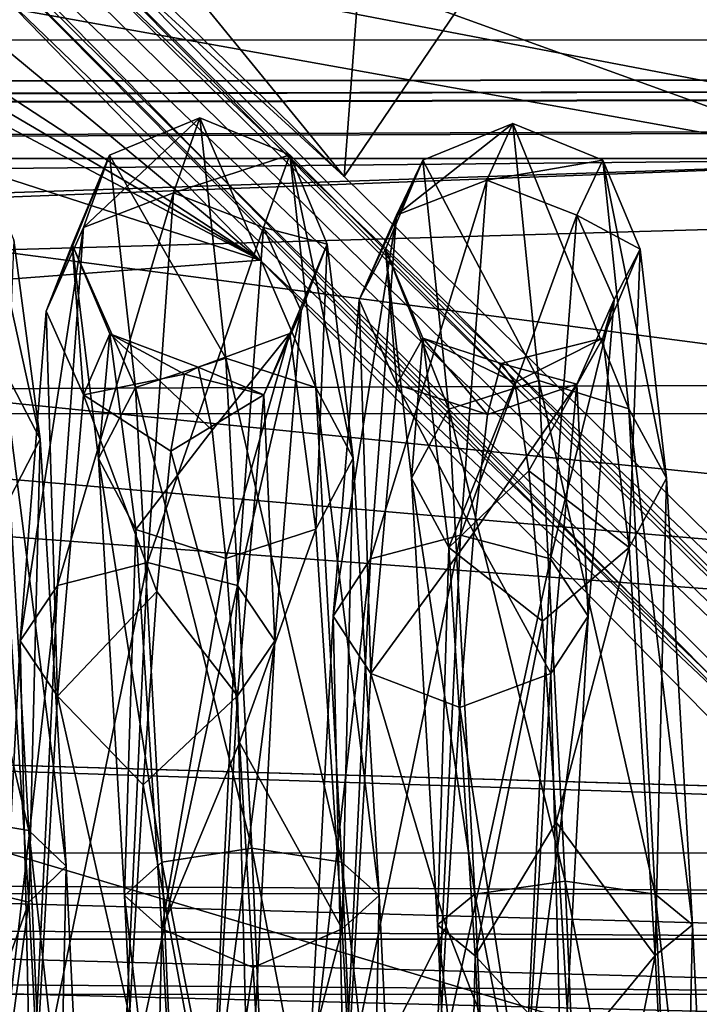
# Model space of a CAD drawing. Header units: millimetres. Extents: x -151 to 151, y -20 to 20.
# Tile 149 of 236: x 52.35 to 54.75, y -12.47 to -8.99. Entities that reach past the tile are written whole.
import ezdxf

# ---------------------------------------------------------------- set-up
doc = ezdxf.new("R2010")
doc.units = ezdxf.units.MM
doc.header["$LTSCALE"] = 65.185185
for name, color, linetype in [('175', 7, 'CONTINUOUS'), ('212', 7, 'CONTINUOUS'), ('213', 7, 'CONTINUOUS'), ('215', 7, 'CONTINUOUS'), ('216', 7, 'CONTINUOUS'), ('294', 7, 'CONTINUOUS'), ('4', 7, 'CONTINUOUS'), ('422', 7, 'CONTINUOUS'), ('423', 7, 'CONTINUOUS'), ('69', 7, 'CONTINUOUS')]:
    doc.layers.add(name, color=color, linetype=linetype)

msp = doc.modelspace()

# ---------------------------------------------------------------- linework, layer by layer
at = {"layer": '175', "linetype": 'CONTINUOUS'}
for points in [[(53.5905, -4.5862, 13.144), (53.1538, -6.5844, 13.1196), (69.6563, -11.9515, 13.054), (53.5905, -4.5862, 13.144)], [(64.2548, -8.9224, 13.091), (53.5905, -4.5862, 13.144), (69.6563, -11.9515, 13.054), (64.2548, -8.9224, 13.091)], [(53.1538, -6.5844, 13.1196), (52.5785, -8.489, 13.0963), (70.1418, -12.1494, 13.0516), (53.1538, -6.5844, 13.1196)], [(69.6563, -11.9515, 13.054), (53.1538, -6.5844, 13.1196), (70.1418, -12.1494, 13.0516), (69.6563, -11.9515, 13.054)], [(52.5785, -8.489, 13.0963), (52.4098, -8.7576, 13.093), (70.1418, -12.1494, 13.0516), (52.5785, -8.489, 13.0963)], [(52.4098, -8.7576, 13.093), (52.1452, -8.9224, 13.091), (70.1418, -12.1494, 13.0516), (52.4098, -8.7576, 13.093)], [(52.1452, -8.9224, 13.091), (50.1194, -9.5289, 13.0836), (70.1418, -12.1494, 13.0516), (52.1452, -8.9224, 13.091)], [(50.1194, -9.5289, 13.0836), (48.2424, -9.9344, 13.0786), (70.1418, -12.1494, 13.0516), (50.1194, -9.5289, 13.0836)], [(48.2424, -9.9344, 13.0786), (47.5948, -10.2086, 13.0753), (70.1418, -12.1494, 13.0516), (48.2424, -9.9344, 13.0786)], [(47.5948, -10.2086, 13.0753), (46.9948, -10.4205, 13.0727), (70.1418, -12.1494, 13.0516), (47.5948, -10.2086, 13.0753)], [(46.9948, -10.4205, 13.0727), (46.9583, -11.4658, 13.0599), (70.1418, -12.1494, 13.0516), (46.9948, -10.4205, 13.0727)], [(46.9583, -11.4658, 13.0599), (46.7421, -11.9531, 13.054), (145.25, -14.7531, 13.0197), (46.9583, -11.4658, 13.0599)], [(70.1418, -12.1494, 13.0516), (46.9583, -11.4658, 13.0599), (145.25, -14.7531, 13.0197), (70.1418, -12.1494, 13.0516)], [(17.6421, -11.9531, 13.054), (17.1582, -12.1494, 13.0516), (145.25, -14.7531, 13.0197), (17.6421, -11.9531, 13.054)], [(41.0418, -12.1494, 13.0516), (17.6421, -11.9531, 13.054), (145.25, -14.7531, 13.0197), (41.0418, -12.1494, 13.0516)], [(46.7421, -11.9531, 13.054), (46.2582, -12.1494, 13.0516), (145.25, -14.7531, 13.0197), (46.7421, -11.9531, 13.054)], [(145.25, -14.7531, 13.0197), (11.9418, -12.1494, 13.0516), (0, -14.7531, 13.0197), (145.25, -14.7531, 13.0197)], [(17.1582, -12.1494, 13.0516), (11.9418, -12.1494, 13.0516), (145.25, -14.7531, 13.0197), (17.1582, -12.1494, 13.0516)], [(46.2582, -12.1494, 13.0516), (41.0418, -12.1494, 13.0516), (145.25, -14.7531, 13.0197), (46.2582, -12.1494, 13.0516)]]:
    msp.add_3dface(points, dxfattribs=at)
at = {"layer": '212', "linetype": 'CONTINUOUS'}
for points in [[(58.15, -14.7242, 24.5285), (43.65, -14.9592, 24.5305), (52.0805, -8.6062, 17.9479), (58.15, -14.7242, 24.5285)], [(52.1174, -8.5904, 17.945), (54.5779, -11.0966, 20.6317), (52.0805, -8.6062, 17.9479), (52.1174, -8.5904, 17.945)], [(54.5779, -11.0966, 20.6317), (58.15, -14.7242, 24.5285), (52.0805, -8.6062, 17.9479), (54.5779, -11.0966, 20.6317)], [(57.6372, -14.192, 23.9571), (58.15, -14.7242, 24.5285), (54.5779, -11.0966, 20.6317), (57.6372, -14.192, 23.9571)]]:
    msp.add_3dface(points, dxfattribs=at)
at = {"layer": '213', "linetype": 'CONTINUOUS'}
for points in [[(52.8409, -6.3826, 17.9456), (53.2197, -4.5293, 17.9411), (57.8256, -10.4018, 23.7716), (52.8409, -6.3826, 17.9456)], [(57.8256, -10.4018, 23.7716), (53.2197, -4.5293, 17.9411), (57.8112, -6.3121, 23.5923), (57.8256, -10.4018, 23.7716)], [(52.2696, -8.3934, 17.9488), (52.8409, -6.3826, 17.9456), (57.8256, -10.4018, 23.7716), (52.2696, -8.3934, 17.9488)], [(52.2563, -8.4304, 17.9479), (52.2696, -8.3934, 17.9488), (56.4297, -12.5894, 22.4395), (52.2563, -8.4304, 17.9479)], [(56.4297, -12.5894, 22.4395), (52.2696, -8.3934, 17.9488), (57.8256, -10.4018, 23.7716), (56.4297, -12.5894, 22.4395)], [(52.2404, -8.4674, 17.945), (52.2563, -8.4304, 17.9479), (54.1656, -10.3558, 20.0081), (52.2404, -8.4674, 17.945)], [(54.1656, -10.3558, 20.0081), (52.2563, -8.4304, 17.9479), (56.4297, -12.5894, 22.4395), (54.1656, -10.3558, 20.0081)]]:
    msp.add_3dface(points, dxfattribs=at)
at = {"layer": '215', "color": 2, "linetype": 'CONTINUOUS'}
for points in [[(48.731, -6.9253, 18.2447), (53.1967, -9.8427, 22.008), (49.3924, -6.6878, 18.2319), (48.731, -6.9253, 18.2447)], [(49.3924, -6.6878, 18.2319), (53.1967, -9.8427, 22.008), (52.2528, -8.8734, 20.9181), (49.3924, -6.6878, 18.2319)], [(48.3938, -7.0274, 18.2462), (53.1967, -9.8427, 22.008), (48.731, -6.9253, 18.2447), (48.3938, -7.0274, 18.2462)], [(48.0383, -7.1154, 18.2368), (53.1967, -9.8427, 22.008), (48.3938, -7.0274, 18.2462), (48.0383, -7.1154, 18.2368)], [(45.8538, -7.4678, 18.1599), (53.1967, -9.8427, 22.008), (48.0383, -7.1154, 18.2368), (45.8538, -7.4678, 18.1599)], [(46.8772, -10.3195, 21.8369), (53.1967, -9.8427, 22.008), (45.8538, -7.4678, 18.1599), (46.8772, -10.3195, 21.8369)], [(46.8772, -10.3195, 21.8369), (56.4646, -13.1702, 25.739), (53.1967, -9.8427, 22.008), (46.8772, -10.3195, 21.8369)], [(51.94, -13.2693, 25.7187), (56.4646, -13.1702, 25.739), (46.8772, -10.3195, 21.8369), (51.94, -13.2693, 25.7187)]]:
    msp.add_3dface(points, dxfattribs=at)
at = {"layer": '216', "color": 2, "linetype": 'CONTINUOUS'}
for points in [[(53.4929, -9.5469, 22.0082), (53.9698, -3.2188, 21.8368), (50.3528, -5.7035, 18.2327), (53.4929, -9.5469, 22.0082)], [(53.4929, -9.5469, 22.0082), (56.9685, -4.4235, 25.7073), (53.9698, -3.2188, 21.8368), (53.4929, -9.5469, 22.0082)], [(56.8202, -12.8146, 25.739), (56.9685, -4.4235, 25.7073), (53.4929, -9.5469, 22.0082), (56.8202, -12.8146, 25.739)], [(52.5299, -8.6091, 20.9254), (53.4929, -9.5469, 22.0082), (50.3528, -5.7035, 18.2327), (52.5299, -8.6091, 20.9254)]]:
    msp.add_3dface(points, dxfattribs=at)
at = {"layer": '294', "color": 2, "linetype": 'CONTINUOUS'}
for points in [[(49.9364, -6.463, 18.2211), (56.8124, -13.048, 25.7871), (50.0316, -6.3816, 18.2087), (49.9364, -6.463, 18.2211)], [(56.8202, -12.8146, 25.739), (53.4929, -9.5469, 22.0082), (50.0316, -6.3816, 18.2087), (56.8202, -12.8146, 25.739)], [(56.8124, -13.048, 25.7871), (56.8202, -12.8146, 25.739), (50.0316, -6.3816, 18.2087), (56.8124, -13.048, 25.7871)], [(53.4929, -9.5469, 22.0082), (52.5299, -8.6091, 20.9254), (50.0316, -6.3816, 18.2087), (53.4929, -9.5469, 22.0082)], [(49.9364, -6.463, 18.2211), (52.2528, -8.8734, 20.9181), (56.7102, -13.1571, 25.7886), (49.9364, -6.463, 18.2211)], [(56.8124, -13.048, 25.7871), (49.9364, -6.463, 18.2211), (56.7102, -13.1571, 25.7886), (56.8124, -13.048, 25.7871)], [(52.2528, -8.8734, 20.9181), (53.1967, -9.8427, 22.008), (56.7102, -13.1571, 25.7886), (52.2528, -8.8734, 20.9181)], [(53.1967, -9.8427, 22.008), (56.4646, -13.1702, 25.739), (56.7102, -13.1571, 25.7886), (53.1967, -9.8427, 22.008)]]:
    msp.add_3dface(points, dxfattribs=at)
at = {"layer": '4', "color": 7, "linetype": 'CONTINUOUS'}
for points in [[(142.3775, -9.0654, 4), (-118.7225, -9.4837, 4), (-127.9699, -9.0654, 4), (142.3775, -9.0654, 4)], [(-116.6945, -9.4837, 4), (-118.7225, -9.4837, 4), (142.3775, -9.0654, 4), (-116.6945, -9.4837, 4)], [(-57.9055, -9.4837, 4), (-116.6945, -9.4837, 4), (142.3775, -9.0654, 4), (-57.9055, -9.4837, 4)], [(-55.8775, -9.4837, 4), (-57.9055, -9.4837, 4), (142.3775, -9.0654, 4), (-55.8775, -9.4837, 4)], [(-31.4225, -9.4837, 4), (-55.8775, -9.4837, 4), (142.3775, -9.0654, 4), (-31.4225, -9.4837, 4)], [(-29.3945, -9.4837, 4), (-31.4225, -9.4837, 4), (142.3775, -9.0654, 4), (-29.3945, -9.4837, 4)], [(29.3945, -9.4837, 4), (-29.3945, -9.4837, 4), (142.3775, -9.0654, 4), (29.3945, -9.4837, 4)], [(31.4225, -9.4837, 4), (29.3945, -9.4837, 4), (142.3775, -9.0654, 4), (31.4225, -9.4837, 4)], [(55.8775, -9.4837, 4), (31.4225, -9.4837, 4), (142.3775, -9.0654, 4), (55.8775, -9.4837, 4)], [(31.9878, -9.7174, 4), (31.4225, -9.4837, 4), (55.8775, -9.4837, 4), (31.9878, -9.7174, 4)], [(32.2225, -10.2833, 4), (31.9878, -9.7174, 4), (55.8775, -9.4837, 4), (32.2225, -10.2833, 4)], [(32.2225, -10.3846, 4), (32.2225, -10.2833, 4), (55.8775, -9.4837, 4), (32.2225, -10.3846, 4)], [(55.3112, -9.7184, 4), (32.2225, -10.3846, 4), (55.8775, -9.4837, 4), (55.3112, -9.7184, 4)], [(55.0775, -10.2833, 4), (32.2225, -10.3846, 4), (55.3112, -9.7184, 4), (55.0775, -10.2833, 4)], [(55.0775, -10.3846, 4), (32.2225, -10.3846, 4), (55.0775, -10.2833, 4), (55.0775, -10.3846, 4)]]:
    msp.add_3dface(points, dxfattribs=at)
at = {"layer": '422', "linetype": 'CONTINUOUS'}
for points in [[(52.8908, -9.6052, -23.9381), (53.3005, -9.4708, -26.0617), (52.9829, -9.3407, -26.08), (52.8908, -9.6052, -23.9381)], [(53.3005, -9.4708, -26.0617), (53.3926, -10.291, -27.984), (52.9829, -9.3407, -26.08), (53.3005, -9.4708, -26.0617)], [(52.9829, -9.3407, -26.08), (53.3926, -10.291, -27.984), (53.075, -10.1877, -28.0651), (52.9829, -9.3407, -26.08)], [(53.9961, -9.5599, -24.0543), (54.4058, -9.4895, -26.181), (54.0882, -9.36, -26.2033), (53.9961, -9.5599, -24.0543)], [(54.0882, -9.36, -26.2033), (54.4979, -10.3671, -28.0778), (54.1803, -10.2663, -28.162), (54.0882, -9.36, -26.2033)], [(54.4058, -9.4895, -26.181), (54.4979, -10.3671, -28.0778), (54.0882, -9.36, -26.2033), (54.4058, -9.4895, -26.181)], [(52.3274, -9.7721, -25.9068), (52.4195, -10.4737, -27.6987), (52.1952, -9.4557, -25.9418), (52.3274, -9.7721, -25.9068)], [(52.1952, -9.4557, -25.9418), (52.4195, -10.4737, -27.6987), (52.2873, -10.2177, -27.8879), (52.1952, -9.4557, -25.9418)], [(53.2084, -9.7269, -23.9875), (53.3005, -9.4708, -26.0617), (52.8908, -9.6052, -23.9381), (53.2084, -9.7269, -23.9875)], [(53.2084, -9.7269, -23.9875), (53.4327, -9.786, -26.0172), (53.3005, -9.4708, -26.0617), (53.2084, -9.7269, -23.9875)], [(53.4327, -9.786, -26.0172), (53.5248, -10.5412, -27.7872), (53.3005, -9.4708, -26.0617), (53.4327, -9.786, -26.0172)], [(53.3005, -9.4708, -26.0617), (53.5248, -10.5412, -27.7872), (53.3926, -10.291, -27.984), (53.3005, -9.4708, -26.0617)], [(54.3136, -9.6831, -24.1001), (54.4058, -9.4895, -26.181), (53.9961, -9.5599, -24.0543), (54.3136, -9.6831, -24.1001)], [(54.3136, -9.6831, -24.1001), (54.538, -9.8032, -26.1271), (54.4058, -9.4895, -26.181), (54.3136, -9.6831, -24.1001)], [(54.538, -9.8032, -26.1271), (54.6301, -10.6112, -27.8736), (54.4058, -9.4895, -26.181), (54.538, -9.8032, -26.1271)], [(54.4058, -9.4895, -26.181), (54.6301, -10.6112, -27.8736), (54.4979, -10.3671, -28.0778), (54.4058, -9.4895, -26.181)], [(53.9039, -10.812, -22.2964), (54.3136, -9.6831, -24.1001), (53.9961, -9.5599, -24.0543), (53.9039, -10.812, -22.2964)], [(52.7987, -10.9094, -22.2185), (53.2084, -9.7269, -23.9875), (52.8908, -9.6052, -23.9381), (52.7987, -10.9094, -22.2185)], [(54.2215, -10.8955, -22.3978), (54.3136, -9.6831, -24.1001), (53.9039, -10.812, -22.2964), (54.2215, -10.8955, -22.3978)], [(54.2215, -10.8955, -22.3978), (54.4459, -9.9814, -24.211), (54.3136, -9.6831, -24.1001), (54.2215, -10.8955, -22.3978)], [(54.4459, -9.9814, -24.211), (54.538, -9.8032, -26.1271), (54.3136, -9.6831, -24.1001), (54.4459, -9.9814, -24.211)], [(53.1163, -10.9899, -22.3224), (53.2084, -9.7269, -23.9875), (52.7987, -10.9094, -22.2185), (53.1163, -10.9899, -22.3224)], [(53.1163, -10.9899, -22.3224), (53.3406, -10.0217, -24.1073), (53.2084, -9.7269, -23.9875), (53.1163, -10.9899, -22.3224)], [(53.3406, -10.0217, -24.1073), (53.4327, -9.786, -26.0172), (53.2084, -9.7269, -23.9875), (53.3406, -10.0217, -24.1073)], [(52.3274, -9.7721, -25.9068), (52.2878, -10.7299, -27.5095), (52.4195, -10.4737, -27.6987), (52.3274, -9.7721, -25.9068)], [(53.301, -10.1013, -25.9727), (53.3931, -10.7915, -27.5903), (53.4327, -9.786, -26.0172), (53.301, -10.1013, -25.9727)], [(53.3406, -10.0217, -24.1073), (53.301, -10.1013, -25.9727), (53.4327, -9.786, -26.0172), (53.3406, -10.0217, -24.1073)], [(53.4327, -9.786, -26.0172), (53.3931, -10.7915, -27.5903), (53.5248, -10.5412, -27.7872), (53.4327, -9.786, -26.0172)], [(54.4062, -10.1171, -26.0731), (54.4984, -10.8556, -27.6693), (54.538, -9.8032, -26.1271), (54.4062, -10.1171, -26.0731)], [(54.4459, -9.9814, -24.211), (54.4062, -10.1171, -26.0731), (54.538, -9.8032, -26.1271), (54.4459, -9.9814, -24.211)], [(54.538, -9.8032, -26.1271), (54.4984, -10.8556, -27.6693), (54.6301, -10.6112, -27.8736), (54.538, -9.8032, -26.1271)], [(54.3537, -11.0978, -22.6435), (54.4459, -9.9814, -24.211), (54.2215, -10.8955, -22.3978), (54.3537, -11.0978, -22.6435)], [(54.3141, -10.28, -24.3219), (54.4062, -10.1171, -26.0731), (54.4459, -9.9814, -24.211), (54.3141, -10.28, -24.3219)], [(54.3537, -11.0978, -22.6435), (54.3141, -10.28, -24.3219), (54.4459, -9.9814, -24.211), (54.3537, -11.0978, -22.6435)], [(53.2485, -11.1847, -22.5741), (53.3406, -10.0217, -24.1073), (53.1163, -10.9899, -22.3224), (53.2485, -11.1847, -22.5741)], [(53.2089, -10.3168, -24.2272), (53.301, -10.1013, -25.9727), (53.3406, -10.0217, -24.1073), (53.2089, -10.3168, -24.2272)], [(53.2485, -11.1847, -22.5741), (53.2089, -10.3168, -24.2272), (53.3406, -10.0217, -24.1073), (53.2485, -11.1847, -22.5741)], [(53.2089, -10.3168, -24.2272), (52.9778, -10.22, -25.86), (53.301, -10.1013, -25.9727), (53.2089, -10.3168, -24.2272)], [(52.9778, -10.22, -25.86), (53.0264, -10.4424, -26.7316), (53.301, -10.1013, -25.9727), (52.9778, -10.22, -25.86)], [(53.0264, -10.4424, -26.7316), (53.075, -10.8952, -27.5088), (53.301, -10.1013, -25.9727), (53.0264, -10.4424, -26.7316)], [(53.301, -10.1013, -25.9727), (53.075, -10.8952, -27.5088), (53.3931, -10.7915, -27.5903), (53.301, -10.1013, -25.9727)], [(52.2873, -10.2177, -27.8879), (52.3794, -11.8539, -29.1881), (51.9697, -10.1121, -27.9659), (52.2873, -10.2177, -27.8879)], [(51.9697, -10.1121, -27.9659), (52.3794, -11.8539, -29.1881), (52.0618, -11.8018, -29.3087), (51.9697, -10.1121, -27.9659)], [(54.3141, -10.28, -24.3219), (54.0472, -10.2066, -25.2937), (54.4062, -10.1171, -26.0731), (54.3141, -10.28, -24.3219)], [(54.0472, -10.2066, -25.2937), (54.0958, -10.2742, -26.1906), (54.4062, -10.1171, -26.0731), (54.0472, -10.2066, -25.2937)], [(54.0958, -10.2742, -26.1906), (54.1444, -10.5852, -27.0347), (54.4062, -10.1171, -26.0731), (54.0958, -10.2742, -26.1906)], [(54.4062, -10.1171, -26.0731), (54.1444, -10.5852, -27.0347), (54.4984, -10.8556, -27.6693), (54.4062, -10.1171, -26.0731)], [(53.3926, -10.291, -27.984), (53.4847, -11.9655, -29.2344), (53.075, -10.1877, -28.0651), (53.3926, -10.291, -27.984)], [(53.075, -10.1877, -28.0651), (53.4847, -11.9655, -29.2344), (53.1671, -11.917, -29.3565), (53.075, -10.1877, -28.0651)], [(53.9986, -10.3873, -24.4125), (54.0472, -10.2066, -25.2937), (54.3141, -10.28, -24.3219), (53.9986, -10.3873, -24.4125)], [(52.4195, -10.4737, -27.6987), (52.5116, -11.9804, -28.896), (52.2873, -10.2177, -27.8879), (52.4195, -10.4737, -27.6987)], [(52.2873, -10.2177, -27.8879), (52.5116, -11.9804, -28.896), (52.3794, -11.8539, -29.1881), (52.2873, -10.2177, -27.8879)], [(52.8806, -10.5156, -24.103), (52.9292, -10.245, -24.9608), (53.2089, -10.3168, -24.2272), (52.8806, -10.5156, -24.103)], [(52.9292, -10.245, -24.9608), (52.9778, -10.22, -25.86), (53.2089, -10.3168, -24.2272), (52.9292, -10.245, -24.9608)], [(54.222, -11.3002, -22.8893), (53.95, -10.8028, -23.6146), (54.3141, -10.28, -24.3219), (54.222, -11.3002, -22.8893)], [(53.95, -10.8028, -23.6146), (53.9986, -10.3873, -24.4125), (54.3141, -10.28, -24.3219), (53.95, -10.8028, -23.6146)], [(54.4979, -10.3671, -28.0778), (54.59, -12.0784, -29.2773), (54.1803, -10.2663, -28.162), (54.4979, -10.3671, -28.0778)], [(54.1803, -10.2663, -28.162), (54.59, -12.0784, -29.2773), (54.2724, -12.0336, -29.4008), (54.1803, -10.2663, -28.162)], [(54.222, -11.3002, -22.8893), (54.3141, -10.28, -24.3219), (54.3537, -11.0978, -22.6435), (54.222, -11.3002, -22.8893)], [(53.5248, -10.5412, -27.7872), (53.6169, -12.0831, -28.9386), (53.3926, -10.291, -27.984), (53.5248, -10.5412, -27.7872)], [(53.3926, -10.291, -27.984), (53.6169, -12.0831, -28.9386), (53.4847, -11.9655, -29.2344), (53.3926, -10.291, -27.984)], [(53.1168, -11.3797, -22.8259), (52.8806, -10.5156, -24.103), (53.2089, -10.3168, -24.2272), (53.1168, -11.3797, -22.8259)], [(53.1168, -11.3797, -22.8259), (53.2089, -10.3168, -24.2272), (53.2485, -11.1847, -22.5741), (53.1168, -11.3797, -22.8259)], [(54.6301, -10.6112, -27.8736), (54.7222, -12.1871, -28.9782), (54.4979, -10.3671, -28.0778), (54.6301, -10.6112, -27.8736)], [(54.4979, -10.3671, -28.0778), (54.7222, -12.1871, -28.9782), (54.59, -12.0784, -29.2773), (54.4979, -10.3671, -28.0778)], [(52.2878, -10.7299, -27.5095), (52.3799, -12.1069, -28.6037), (52.4195, -10.4737, -27.6987), (52.2878, -10.7299, -27.5095)], [(52.4195, -10.4737, -27.6987), (52.3799, -12.1069, -28.6037), (52.5116, -11.9804, -28.896), (52.4195, -10.4737, -27.6987)], [(52.8319, -11.0109, -23.3521), (52.8806, -10.5156, -24.103), (53.1168, -11.3797, -22.8259), (52.8319, -11.0109, -23.3521)], [(53.3931, -10.7915, -27.5903), (53.4852, -12.2008, -28.6427), (53.5248, -10.5412, -27.7872), (53.3931, -10.7915, -27.5903)], [(53.5248, -10.5412, -27.7872), (53.4852, -12.2008, -28.6427), (53.6169, -12.0831, -28.9386), (53.5248, -10.5412, -27.7872)], [(54.1444, -10.5852, -27.0347), (54.1931, -11.1156, -27.7612), (54.4984, -10.8556, -27.6693), (54.1444, -10.5852, -27.0347)], [(54.4984, -10.8556, -27.6693), (54.5905, -12.2958, -28.6788), (54.6301, -10.6112, -27.8736), (54.4984, -10.8556, -27.6693)], [(54.6301, -10.6112, -27.8736), (54.5905, -12.2958, -28.6788), (54.7222, -12.1871, -28.9782), (54.6301, -10.6112, -27.8736)], [(52.2878, -10.7299, -27.5095), (52.0542, -12.0297, -28.4232), (52.3799, -12.1069, -28.6037), (52.2878, -10.7299, -27.5095)], [(53.075, -10.8952, -27.5088), (53.1236, -11.5437, -28.1322), (53.3931, -10.7915, -27.5903), (53.075, -10.8952, -27.5088)], [(53.3931, -10.7915, -27.5903), (53.1236, -11.5437, -28.1322), (53.4852, -12.2008, -28.6427), (53.3931, -10.7915, -27.5903)], [(53.9014, -11.4209, -22.9612), (53.95, -10.8028, -23.6146), (54.222, -11.3002, -22.8893), (53.9014, -11.4209, -22.9612)], [(53.8118, -12.7775, -21.4049), (54.2215, -10.8955, -22.3978), (53.9039, -10.812, -22.2964), (53.8118, -12.7775, -21.4049)], [(54.1931, -11.1156, -27.7612), (54.2417, -11.8248, -28.3145), (54.4984, -10.8556, -27.6693), (54.1931, -11.1156, -27.7612)], [(54.4984, -10.8556, -27.6693), (54.2417, -11.8248, -28.3145), (54.5905, -12.2958, -28.6788), (54.4984, -10.8556, -27.6693)], [(54.1294, -12.7988, -21.5345), (54.2215, -10.8955, -22.3978), (53.8118, -12.7775, -21.4049), (54.1294, -12.7988, -21.5345)], [(54.1294, -12.7988, -21.5345), (54.3537, -11.0978, -22.6435), (54.2215, -10.8955, -22.3978), (54.1294, -12.7988, -21.5345)], [(52.7066, -12.9009, -21.3865), (53.1163, -10.9899, -22.3224), (52.7987, -10.9094, -22.2185), (52.7066, -12.9009, -21.3865)], [(53.0242, -12.9182, -21.5167), (53.1163, -10.9899, -22.3224), (52.7066, -12.9009, -21.3865), (53.0242, -12.9182, -21.5167)], [(52.7833, -11.6931, -22.7658), (52.8319, -11.0109, -23.3521), (53.1168, -11.3797, -22.8259), (52.7833, -11.6931, -22.7658)], [(53.0242, -12.9182, -21.5167), (53.2485, -11.1847, -22.5741), (53.1163, -10.9899, -22.3224), (53.0242, -12.9182, -21.5167)], [(54.2616, -12.8503, -21.8486), (54.3537, -11.0978, -22.6435), (54.1294, -12.7988, -21.5345), (54.2616, -12.8503, -21.8486)], [(54.2616, -12.8503, -21.8486), (54.222, -11.3002, -22.8893), (54.3537, -11.0978, -22.6435), (54.2616, -12.8503, -21.8486)], [(53.1564, -12.9604, -21.8322), (53.2485, -11.1847, -22.5741), (53.0242, -12.9182, -21.5167), (53.1564, -12.9604, -21.8322)], [(53.1564, -12.9604, -21.8322), (53.1168, -11.3797, -22.8259), (53.2485, -11.1847, -22.5741), (53.1564, -12.9604, -21.8322)], [(54.1299, -12.9019, -22.1628), (53.9014, -11.4209, -22.9612), (54.222, -11.3002, -22.8893), (54.1299, -12.9019, -22.1628)], [(54.1299, -12.9019, -22.1628), (54.222, -11.3002, -22.8893), (54.2616, -12.8503, -21.8486), (54.1299, -12.9019, -22.1628)], [(53.0247, -13.0025, -22.1479), (52.7833, -11.6931, -22.7658), (53.1168, -11.3797, -22.8259), (53.0247, -13.0025, -22.1479)], [(53.0247, -13.0025, -22.1479), (53.1168, -11.3797, -22.8259), (53.1564, -12.9604, -21.8322), (53.0247, -13.0025, -22.1479)], [(53.8528, -12.1946, -22.5023), (53.9014, -11.4209, -22.9612), (54.1299, -12.9019, -22.1628), (53.8528, -12.1946, -22.5023)], [(53.1236, -11.5437, -28.1322), (53.1722, -12.3382, -28.5539), (53.4852, -12.2008, -28.6427), (53.1236, -11.5437, -28.1322)], [(52.7347, -12.5099, -22.3889), (52.7833, -11.6931, -22.7658), (53.0247, -13.0025, -22.1479), (52.7347, -12.5099, -22.3889)], [(52.0618, -11.8018, -29.3087), (52.4715, -13.9218, -29.4909), (52.1539, -13.9372, -29.6213), (52.0618, -11.8018, -29.3087)], [(52.3794, -11.8539, -29.1881), (52.4715, -13.9218, -29.4909), (52.0618, -11.8018, -29.3087), (52.3794, -11.8539, -29.1881)], [(54.2417, -11.8248, -28.3145), (54.2903, -12.6585, -28.6522), (54.5905, -12.2958, -28.6788), (54.2417, -11.8248, -28.3145)], [(52.3794, -11.8539, -29.1881), (52.6037, -13.8845, -29.1748), (52.4715, -13.9218, -29.4909), (52.3794, -11.8539, -29.1881)], [(52.5116, -11.9804, -28.896), (52.6037, -13.8845, -29.1748), (52.3794, -11.8539, -29.1881), (52.5116, -11.9804, -28.896)], [(53.4847, -11.9655, -29.2344), (53.5768, -14.0416, -29.4749), (53.1671, -11.917, -29.3565), (53.4847, -11.9655, -29.2344)], [(53.1671, -11.917, -29.3565), (53.5768, -14.0416, -29.4749), (53.2592, -14.0609, -29.6048), (53.1671, -11.917, -29.3565)], [(52.3799, -12.1069, -28.6037), (52.472, -13.8471, -28.8585), (52.5116, -11.9804, -28.896), (52.3799, -12.1069, -28.6037)], [(52.5116, -11.9804, -28.896), (52.472, -13.8471, -28.8585), (52.6037, -13.8845, -29.1748), (52.5116, -11.9804, -28.896)], [(53.6169, -12.0831, -28.9386), (53.709, -13.9947, -29.16), (53.4847, -11.9655, -29.2344), (53.6169, -12.0831, -28.9386)], [(53.4847, -11.9655, -29.2344), (53.709, -13.9947, -29.16), (53.5768, -14.0416, -29.4749), (53.4847, -11.9655, -29.2344)], [(52.0542, -12.0297, -28.4232), (52.1028, -12.8854, -28.7006), (52.3799, -12.1069, -28.6037), (52.0542, -12.0297, -28.4232)], [(54.59, -12.0784, -29.2773), (54.6821, -14.1608, -29.4553), (54.2724, -12.0336, -29.4008), (54.59, -12.0784, -29.2773)], [(54.2724, -12.0336, -29.4008), (54.6821, -14.1608, -29.4553), (54.3645, -14.184, -29.5846), (54.2724, -12.0336, -29.4008)], [(53.4852, -12.2008, -28.6427), (53.5773, -13.9478, -28.845), (53.6169, -12.0831, -28.9386), (53.4852, -12.2008, -28.6427)], [(53.6169, -12.0831, -28.9386), (53.5773, -13.9478, -28.845), (53.709, -13.9947, -29.16), (53.6169, -12.0831, -28.9386)], [(54.7222, -12.1871, -28.9782), (54.8143, -14.1045, -29.142), (54.59, -12.0784, -29.2773), (54.7222, -12.1871, -28.9782)], [(54.59, -12.0784, -29.2773), (54.8143, -14.1045, -29.142), (54.6821, -14.1608, -29.4553), (54.59, -12.0784, -29.2773)], [(52.1028, -12.8854, -28.7006), (52.1514, -13.7844, -28.7328), (52.3799, -12.1069, -28.6037), (52.1028, -12.8854, -28.7006)], [(52.3799, -12.1069, -28.6037), (52.1514, -13.7844, -28.7328), (52.472, -13.8471, -28.8585), (52.3799, -12.1069, -28.6037)], [(54.5905, -12.2958, -28.6788), (54.6826, -14.0482, -28.8285), (54.7222, -12.1871, -28.9782), (54.5905, -12.2958, -28.6788)], [(54.7222, -12.1871, -28.9782), (54.6826, -14.0482, -28.8285), (54.8143, -14.1045, -29.142), (54.7222, -12.1871, -28.9782)], [(53.1722, -12.3382, -28.5539), (53.2208, -13.2179, -28.7417), (53.4852, -12.2008, -28.6427), (53.1722, -12.3382, -28.5539)], [(53.4852, -12.2008, -28.6427), (53.2208, -13.2179, -28.7417), (53.5773, -13.9478, -28.845), (53.4852, -12.2008, -28.6427)], [(53.8042, -13.0644, -22.273), (53.8528, -12.1946, -22.5023), (54.1299, -12.9019, -22.1628), (53.8042, -13.0644, -22.273)], [(54.2903, -12.6585, -28.6522), (54.3389, -13.5529, -28.7484), (54.5905, -12.2958, -28.6788), (54.2903, -12.6585, -28.6522)], [(54.5905, -12.2958, -28.6788), (54.3389, -13.5529, -28.7484), (54.6826, -14.0482, -28.8285), (54.5905, -12.2958, -28.6788)]]:
    msp.add_3dface(points, dxfattribs=at)
at = {"layer": '423', "linetype": 'CONTINUOUS'}
for points in [[(52.5727, -9.7273, -23.9877), (52.9829, -9.3407, -26.08), (52.6648, -9.4713, -26.0616), (52.5727, -9.7273, -23.9877)], [(52.8908, -9.6052, -23.9381), (52.9829, -9.3407, -26.08), (52.5727, -9.7273, -23.9877), (52.8908, -9.6052, -23.9381)], [(52.9829, -9.3407, -26.08), (53.075, -10.1877, -28.0651), (52.6648, -9.4713, -26.0616), (52.9829, -9.3407, -26.08)], [(53.678, -9.6835, -24.1003), (54.0882, -9.36, -26.2033), (53.7701, -9.49, -26.181), (53.678, -9.6835, -24.1003)], [(53.9961, -9.5599, -24.0543), (54.0882, -9.36, -26.2033), (53.678, -9.6835, -24.1003), (53.9961, -9.5599, -24.0543)], [(54.0882, -9.36, -26.2033), (54.1803, -10.2663, -28.162), (53.7701, -9.49, -26.181), (54.0882, -9.36, -26.2033)], [(52.5727, -9.7273, -23.9877), (52.6648, -9.4713, -26.0616), (52.441, -10.0224, -24.1076), (52.5727, -9.7273, -23.9877)], [(52.441, -10.0224, -24.1076), (52.6648, -9.4713, -26.0616), (52.5331, -9.7867, -26.0171), (52.441, -10.0224, -24.1076)], [(52.6648, -9.4713, -26.0616), (52.7569, -10.2914, -27.9836), (52.5331, -9.7867, -26.0171), (52.6648, -9.4713, -26.0616)], [(52.6648, -9.4713, -26.0616), (53.075, -10.1877, -28.0651), (52.7569, -10.2914, -27.9836), (52.6648, -9.4713, -26.0616)], [(53.678, -9.6835, -24.1003), (53.7701, -9.49, -26.181), (53.5463, -9.9821, -24.2112), (53.678, -9.6835, -24.1003)], [(53.5463, -9.9821, -24.2112), (53.7701, -9.49, -26.181), (53.6384, -9.8039, -26.127), (53.5463, -9.9821, -24.2112)], [(53.7701, -9.49, -26.181), (53.8622, -10.3674, -28.0775), (53.6384, -9.8039, -26.127), (53.7701, -9.49, -26.181)], [(53.7701, -9.49, -26.181), (54.1803, -10.2663, -28.162), (53.8622, -10.3674, -28.0775), (53.7701, -9.49, -26.181)], [(53.9039, -10.812, -22.2964), (53.9961, -9.5599, -24.0543), (53.5859, -10.8958, -22.3982), (53.9039, -10.812, -22.2964)], [(53.5859, -10.8958, -22.3982), (53.9961, -9.5599, -24.0543), (53.678, -9.6835, -24.1003), (53.5859, -10.8958, -22.3982)], [(52.7987, -10.9094, -22.2185), (52.8908, -9.6052, -23.9381), (52.4806, -10.9902, -22.3228), (52.7987, -10.9094, -22.2185)], [(52.4806, -10.9902, -22.3228), (52.8908, -9.6052, -23.9381), (52.5727, -9.7273, -23.9877), (52.4806, -10.9902, -22.3228)], [(53.4541, -11.0982, -22.644), (53.678, -9.6835, -24.1003), (53.5463, -9.9821, -24.2112), (53.4541, -11.0982, -22.644)], [(53.5859, -10.8958, -22.3982), (53.678, -9.6835, -24.1003), (53.4541, -11.0982, -22.644), (53.5859, -10.8958, -22.3982)], [(52.4806, -10.9902, -22.3228), (52.5727, -9.7273, -23.9877), (52.3489, -11.1851, -22.5746), (52.4806, -10.9902, -22.3228)], [(52.3489, -11.1851, -22.5746), (52.5727, -9.7273, -23.9877), (52.441, -10.0224, -24.1076), (52.3489, -11.1851, -22.5746)], [(52.441, -10.0224, -24.1076), (52.5331, -9.7867, -26.0171), (52.5732, -10.3173, -24.2274), (52.441, -10.0224, -24.1076)], [(52.5331, -9.7867, -26.0171), (52.7569, -10.2914, -27.9836), (52.6252, -10.5417, -27.7868), (52.5331, -9.7867, -26.0171)], [(52.5331, -9.7867, -26.0171), (52.6252, -10.5417, -27.7868), (52.6653, -10.1018, -25.9726), (52.5331, -9.7867, -26.0171)], [(52.5732, -10.3173, -24.2274), (52.5331, -9.7867, -26.0171), (52.6653, -10.1018, -25.9726), (52.5732, -10.3173, -24.2274)], [(53.5463, -9.9821, -24.2112), (53.6384, -9.8039, -26.127), (53.6785, -10.2804, -24.3221), (53.5463, -9.9821, -24.2112)], [(53.6384, -9.8039, -26.127), (53.8622, -10.3674, -28.0775), (53.7305, -10.6118, -27.8732), (53.6384, -9.8039, -26.127)], [(53.6785, -10.2804, -24.3221), (53.6384, -9.8039, -26.127), (53.7706, -10.1176, -26.073), (53.6785, -10.2804, -24.3221)], [(53.6384, -9.8039, -26.127), (53.7305, -10.6118, -27.8732), (53.7706, -10.1176, -26.073), (53.6384, -9.8039, -26.127)], [(53.4541, -11.0982, -22.644), (53.5463, -9.9821, -24.2112), (53.5864, -11.3006, -22.8897), (53.4541, -11.0982, -22.644)], [(53.5864, -11.3006, -22.8897), (53.5463, -9.9821, -24.2112), (53.6785, -10.2804, -24.3221), (53.5864, -11.3006, -22.8897)], [(52.3489, -11.1851, -22.5746), (52.441, -10.0224, -24.1076), (52.4811, -11.38, -22.8263), (52.3489, -11.1851, -22.5746)], [(52.4811, -11.38, -22.8263), (52.441, -10.0224, -24.1076), (52.5732, -10.3173, -24.2274), (52.4811, -11.38, -22.8263)], [(52.9292, -10.245, -24.9608), (52.5732, -10.3173, -24.2274), (52.6653, -10.1018, -25.9726), (52.9292, -10.245, -24.9608)], [(52.6653, -10.1018, -25.9726), (52.6252, -10.5417, -27.7868), (52.7574, -10.7919, -27.59), (52.6653, -10.1018, -25.9726)], [(52.9778, -10.22, -25.86), (52.9292, -10.245, -24.9608), (52.6653, -10.1018, -25.9726), (52.9778, -10.22, -25.86)], [(53.0264, -10.4424, -26.7316), (52.6653, -10.1018, -25.9726), (52.7574, -10.7919, -27.59), (53.0264, -10.4424, -26.7316)], [(53.0264, -10.4424, -26.7316), (52.9778, -10.22, -25.86), (52.6653, -10.1018, -25.9726), (53.0264, -10.4424, -26.7316)], [(53.9986, -10.3873, -24.4125), (53.6785, -10.2804, -24.3221), (53.7706, -10.1176, -26.073), (53.9986, -10.3873, -24.4125)], [(53.7706, -10.1176, -26.073), (53.7305, -10.6118, -27.8732), (53.8627, -10.856, -27.669), (53.7706, -10.1176, -26.073)], [(54.0472, -10.2066, -25.2937), (53.9986, -10.3873, -24.4125), (53.7706, -10.1176, -26.073), (54.0472, -10.2066, -25.2937)], [(54.0958, -10.2742, -26.1906), (53.7706, -10.1176, -26.073), (53.8627, -10.856, -27.669), (54.0958, -10.2742, -26.1906)], [(54.0958, -10.2742, -26.1906), (54.0472, -10.2066, -25.2937), (53.7706, -10.1176, -26.073), (54.0958, -10.2742, -26.1906)], [(53.075, -10.1877, -28.0651), (53.1671, -11.917, -29.3565), (52.7569, -10.2914, -27.9836), (53.075, -10.1877, -28.0651)], [(52.9292, -10.245, -24.9608), (52.8806, -10.5156, -24.103), (52.5732, -10.3173, -24.2274), (52.9292, -10.245, -24.9608)], [(53.95, -10.8028, -23.6146), (53.5864, -11.3006, -22.8897), (53.6785, -10.2804, -24.3221), (53.95, -10.8028, -23.6146)], [(53.9986, -10.3873, -24.4125), (53.95, -10.8028, -23.6146), (53.6785, -10.2804, -24.3221), (53.9986, -10.3873, -24.4125)], [(54.1803, -10.2663, -28.162), (54.2724, -12.0336, -29.4008), (53.8622, -10.3674, -28.0775), (54.1803, -10.2663, -28.162)], [(54.1444, -10.5852, -27.0347), (54.0958, -10.2742, -26.1906), (53.8627, -10.856, -27.669), (54.1444, -10.5852, -27.0347)], [(52.7569, -10.2914, -27.9836), (52.849, -11.9657, -29.2339), (52.6252, -10.5417, -27.7868), (52.7569, -10.2914, -27.9836)], [(52.7569, -10.2914, -27.9836), (53.1671, -11.917, -29.3565), (52.849, -11.9657, -29.2339), (52.7569, -10.2914, -27.9836)], [(52.8319, -11.0109, -23.3521), (52.4811, -11.38, -22.8263), (52.5732, -10.3173, -24.2274), (52.8319, -11.0109, -23.3521)], [(52.8806, -10.5156, -24.103), (52.8319, -11.0109, -23.3521), (52.5732, -10.3173, -24.2274), (52.8806, -10.5156, -24.103)], [(53.8622, -10.3674, -28.0775), (53.9543, -12.0786, -29.2769), (53.7305, -10.6118, -27.8732), (53.8622, -10.3674, -28.0775)], [(53.8622, -10.3674, -28.0775), (54.2724, -12.0336, -29.4008), (53.9543, -12.0786, -29.2769), (53.8622, -10.3674, -28.0775)], [(53.075, -10.8952, -27.5088), (53.0264, -10.4424, -26.7316), (52.7574, -10.7919, -27.59), (53.075, -10.8952, -27.5088)], [(52.6252, -10.5417, -27.7868), (52.849, -11.9657, -29.2339), (52.7173, -12.0834, -28.938), (52.6252, -10.5417, -27.7868)], [(52.6252, -10.5417, -27.7868), (52.7173, -12.0834, -28.938), (52.7574, -10.7919, -27.59), (52.6252, -10.5417, -27.7868)], [(54.1931, -11.1156, -27.7612), (54.1444, -10.5852, -27.0347), (53.8627, -10.856, -27.669), (54.1931, -11.1156, -27.7612)], [(53.7305, -10.6118, -27.8732), (53.8226, -12.1873, -28.9775), (53.8627, -10.856, -27.669), (53.7305, -10.6118, -27.8732)], [(53.7305, -10.6118, -27.8732), (53.9543, -12.0786, -29.2769), (53.8226, -12.1873, -28.9775), (53.7305, -10.6118, -27.8732)], [(52.7574, -10.7919, -27.59), (52.7173, -12.0834, -28.938), (52.8495, -12.2009, -28.6422), (52.7574, -10.7919, -27.59)], [(53.075, -10.8952, -27.5088), (52.7574, -10.7919, -27.59), (52.8495, -12.2009, -28.6422), (53.075, -10.8952, -27.5088)], [(53.95, -10.8028, -23.6146), (53.9014, -11.4209, -22.9612), (53.5864, -11.3006, -22.8897), (53.95, -10.8028, -23.6146)], [(53.8118, -12.7775, -21.4049), (53.9039, -10.812, -22.2964), (53.4938, -12.7988, -21.535), (53.8118, -12.7775, -21.4049)], [(53.4938, -12.7988, -21.535), (53.9039, -10.812, -22.2964), (53.5859, -10.8958, -22.3982), (53.4938, -12.7988, -21.535)], [(53.8627, -10.856, -27.669), (53.8226, -12.1873, -28.9775), (53.9548, -12.296, -28.6783), (53.8627, -10.856, -27.669)], [(54.1931, -11.1156, -27.7612), (53.8627, -10.856, -27.669), (53.9548, -12.296, -28.6783), (54.1931, -11.1156, -27.7612)], [(53.1236, -11.5437, -28.1322), (53.075, -10.8952, -27.5088), (52.8495, -12.2009, -28.6422), (53.1236, -11.5437, -28.1322)], [(53.4938, -12.7988, -21.535), (53.5859, -10.8958, -22.3982), (53.362, -12.8504, -21.8493), (53.4938, -12.7988, -21.535)], [(53.362, -12.8504, -21.8493), (53.5859, -10.8958, -22.3982), (53.4541, -11.0982, -22.644), (53.362, -12.8504, -21.8493)], [(52.7066, -12.9009, -21.3865), (52.7987, -10.9094, -22.2185), (52.3885, -12.9183, -21.5172), (52.7066, -12.9009, -21.3865)], [(52.3885, -12.9183, -21.5172), (52.7987, -10.9094, -22.2185), (52.4806, -10.9902, -22.3228), (52.3885, -12.9183, -21.5172)], [(52.3885, -12.9183, -21.5172), (52.4806, -10.9902, -22.3228), (52.2568, -12.9605, -21.8329), (52.3885, -12.9183, -21.5172)], [(52.2568, -12.9605, -21.8329), (52.4806, -10.9902, -22.3228), (52.3489, -11.1851, -22.5746), (52.2568, -12.9605, -21.8329)], [(52.8319, -11.0109, -23.3521), (52.7833, -11.6931, -22.7658), (52.4811, -11.38, -22.8263), (52.8319, -11.0109, -23.3521)], [(53.362, -12.8504, -21.8493), (53.4541, -11.0982, -22.644), (53.4942, -12.902, -22.1633), (53.362, -12.8504, -21.8493)], [(53.4942, -12.902, -22.1633), (53.4541, -11.0982, -22.644), (53.5864, -11.3006, -22.8897), (53.4942, -12.902, -22.1633)], [(54.2417, -11.8248, -28.3145), (54.1931, -11.1156, -27.7612), (53.9548, -12.296, -28.6783), (54.2417, -11.8248, -28.3145)], [(52.2568, -12.9605, -21.8329), (52.3489, -11.1851, -22.5746), (52.389, -13.0026, -22.1484), (52.2568, -12.9605, -21.8329)], [(52.389, -13.0026, -22.1484), (52.3489, -11.1851, -22.5746), (52.4811, -11.38, -22.8263), (52.389, -13.0026, -22.1484)], [(53.8528, -12.1946, -22.5023), (53.4942, -12.902, -22.1633), (53.5864, -11.3006, -22.8897), (53.8528, -12.1946, -22.5023)], [(53.9014, -11.4209, -22.9612), (53.8528, -12.1946, -22.5023), (53.5864, -11.3006, -22.8897), (53.9014, -11.4209, -22.9612)], [(52.7347, -12.5099, -22.3889), (52.389, -13.0026, -22.1484), (52.4811, -11.38, -22.8263), (52.7347, -12.5099, -22.3889)], [(52.7833, -11.6931, -22.7658), (52.7347, -12.5099, -22.3889), (52.4811, -11.38, -22.8263), (52.7833, -11.6931, -22.7658)], [(53.1722, -12.3382, -28.5539), (53.1236, -11.5437, -28.1322), (52.8495, -12.2009, -28.6422), (53.1722, -12.3382, -28.5539)], [(54.2903, -12.6585, -28.6522), (54.2417, -11.8248, -28.3145), (53.9548, -12.296, -28.6783), (54.2903, -12.6585, -28.6522)], [(53.1671, -11.917, -29.3565), (53.2592, -14.0609, -29.6048), (52.849, -11.9657, -29.2339), (53.1671, -11.917, -29.3565)], [(52.849, -11.9657, -29.2339), (52.9411, -14.0415, -29.4744), (52.7173, -12.0834, -28.938), (52.849, -11.9657, -29.2339)], [(52.849, -11.9657, -29.2339), (53.2592, -14.0609, -29.6048), (52.9411, -14.0415, -29.4744), (52.849, -11.9657, -29.2339)], [(54.2724, -12.0336, -29.4008), (54.3645, -14.184, -29.5846), (53.9543, -12.0786, -29.2769), (54.2724, -12.0336, -29.4008)], [(52.7173, -12.0834, -28.938), (52.9411, -14.0415, -29.4744), (52.8094, -13.9946, -29.1593), (52.7173, -12.0834, -28.938)], [(52.7173, -12.0834, -28.938), (52.8094, -13.9946, -29.1593), (52.8495, -12.2009, -28.6422), (52.7173, -12.0834, -28.938)], [(53.9543, -12.0786, -29.2769), (54.0464, -14.1607, -29.4548), (53.8226, -12.1873, -28.9775), (53.9543, -12.0786, -29.2769)], [(53.9543, -12.0786, -29.2769), (54.3645, -14.184, -29.5846), (54.0464, -14.1607, -29.4548), (53.9543, -12.0786, -29.2769)], [(53.8226, -12.1873, -28.9775), (53.9147, -14.1044, -29.1413), (53.9548, -12.296, -28.6783), (53.8226, -12.1873, -28.9775)], [(53.8226, -12.1873, -28.9775), (54.0464, -14.1607, -29.4548), (53.9147, -14.1044, -29.1413), (53.8226, -12.1873, -28.9775)], [(52.8495, -12.2009, -28.6422), (52.8094, -13.9946, -29.1593), (52.9416, -13.9478, -28.8445), (52.8495, -12.2009, -28.6422)], [(53.1722, -12.3382, -28.5539), (52.8495, -12.2009, -28.6422), (52.9416, -13.9478, -28.8445), (53.1722, -12.3382, -28.5539)], [(53.8528, -12.1946, -22.5023), (53.8042, -13.0644, -22.273), (53.4942, -12.902, -22.1633), (53.8528, -12.1946, -22.5023)], [(53.9548, -12.296, -28.6783), (53.9147, -14.1044, -29.1413), (54.0469, -14.0481, -28.828), (53.9548, -12.296, -28.6783)], [(54.2903, -12.6585, -28.6522), (53.9548, -12.296, -28.6783), (54.0469, -14.0481, -28.828), (54.2903, -12.6585, -28.6522)], [(53.2208, -13.2179, -28.7417), (53.1722, -12.3382, -28.5539), (52.9416, -13.9478, -28.8445), (53.2208, -13.2179, -28.7417)]]:
    msp.add_3dface(points, dxfattribs=at)
at = {"layer": '69', "color": 7, "linetype": 'CONTINUOUS'}
for points in [[(30.1806, -11.9331, -26.5174), (57.0618, -12.0772, -26.8514), (30.2383, -12.0773, -26.8515), (30.1806, -11.9331, -26.5174)], [(57.1194, -11.9331, -26.5174), (57.0618, -12.0772, -26.8514), (30.1806, -11.9331, -26.5174), (57.1194, -11.9331, -26.5174)], [(57.0618, -12.0772, -26.8514), (56.9977, -12.2372, -26.9602), (30.2383, -12.0773, -26.8515), (57.0618, -12.0772, -26.8514)], [(30.2383, -12.0773, -26.8515), (56.9977, -12.2372, -26.9602), (30.3024, -12.2375, -26.9603), (30.2383, -12.0773, -26.8515)], [(56.9977, -12.2372, -26.9602), (56.9195, -12.4328, -27), (30.3024, -12.2375, -26.9603), (56.9977, -12.2372, -26.9602)], [(56.9195, -12.4328, -27), (30.3805, -12.4328, -27), (30.3024, -12.2375, -26.9603), (56.9195, -12.4328, -27)]]:
    msp.add_3dface(points, dxfattribs=at)

doc.saveas('drawing.dxf')
